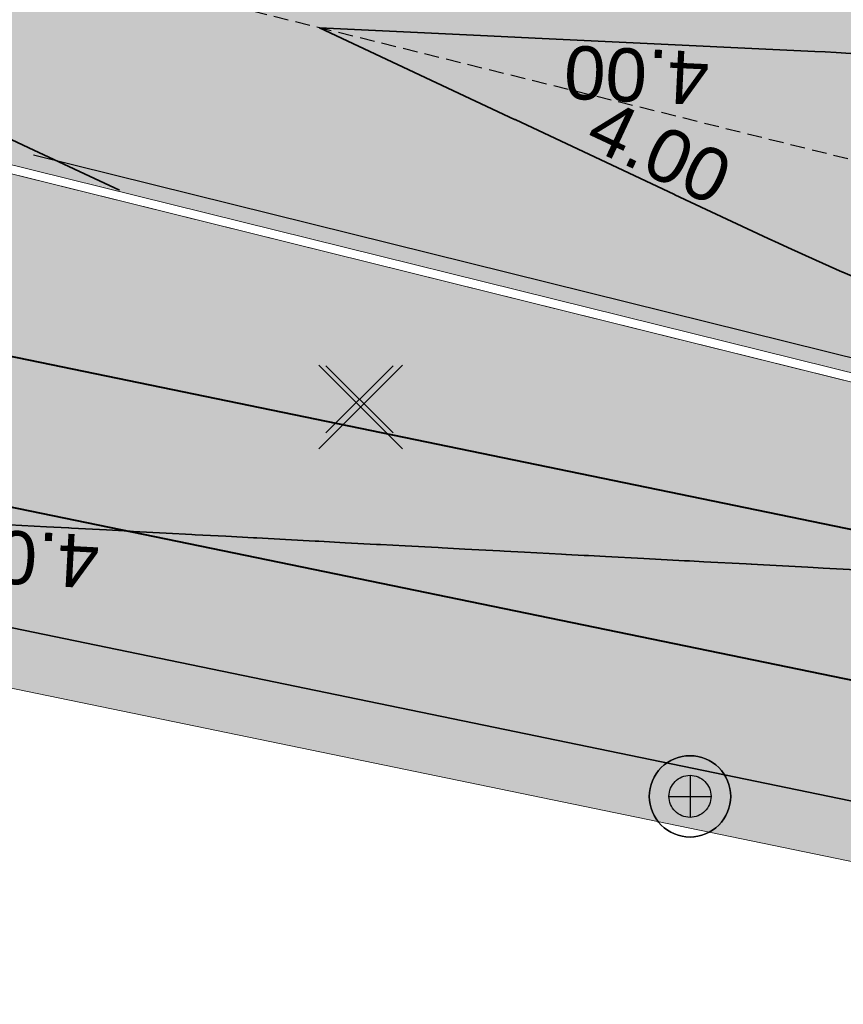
# Model space of a CAD drawing. Header units: metres. Extents: x 538891 to 1080079, y 6588829 to 13178720.
# Tile 104 of 256: x 539284 to 539298, y 6589448 to 6589465. Entities that reach past the tile are written whole.
import ezdxf

# ---------------------------------------------------------------- set-up
doc = ezdxf.new("R2010")
doc.units = ezdxf.units.M
doc.header["$LTSCALE"] = 0.4
doc.linetypes.add('#16_019061_PP_TL_liiklusskeem$0$DASHED2', pattern=[0.9375, 0.625, -0.3125])
doc.layers.add('KOLDE PST', color=7, linetype='Continuous')
doc.styles.add('Swis721 Lt BT', font='swissl.ttf')

# ---------------------------------------------------------------- blocks, each defined once
blk = doc.blocks.new('#9_019061_PP_TL (2D)')
at = {"linetype": 'Continuous', "lineweight": 0, "true_color": 0xd6d6d6}
h = blk.add_hatch(color=254, dxfattribs=at)
h.paths.add_polyline_path([(538956.619, 6589596.418), (538956.399, 6589594.931), (538955.557, 6589591.017), (538954.133, 6589584.398), (538946.055, 6589550.904), (538946.132, 6589549.477), (538946.401, 6589548.074), (538946.857, 6589546.721), (538947.493, 6589545.441), (538948.296, 6589544.26), (538949.252, 6589543.199), (538950.343, 6589542.276), (538951.549, 6589541.511), (538969.575, 6589536.753), (538970.396, 6589536.527), (538971.211, 6589536.284), (538972.021, 6589536.023), (538972.826, 6589535.745), (538973.624, 6589535.451), (538974.416, 6589535.139), (538975.201, 6589534.81), (538975.979, 6589534.465), (538985.315, 6589530.203), (538985.898, 6589529.944), (538986.487, 6589529.698), (538987.081, 6589529.464), (538987.68, 6589529.243), (538988.283, 6589529.035), (538988.891, 6589528.839), (538989.502, 6589528.657), (538990.118, 6589528.487), (539013.921, 6589522.205), (539014.577, 6589522.037), (539015.238, 6589521.891), (539015.904, 6589521.768), (539016.573, 6589521.667), (539017.246, 6589521.589), (539017.92, 6589521.534), (539018.597, 6589521.501), (539019.273, 6589521.492), (539025.962, 6589521.511), (539026.834, 6589521.504), (539027.707, 6589521.478), (539028.578, 6589521.433), (539029.449, 6589521.369), (539030.318, 6589521.285), (539031.184, 6589521.183), (539032.049, 6589521.063), (539032.91, 6589520.923), (539044.818, 6589518.86), (539077.297, 6589513.225), (539077.296, 6589513.225), (539079.024, 6589512.918), (539080.749, 6589512.595), (539082.472, 6589512.256), (539084.191, 6589511.902), (539085.907, 6589511.533), (539087.62, 6589511.149), (539089.329, 6589510.749), (539091.034, 6589510.334), (539276.906, 6589464.221), (539339.994, 6589448.57), (539463.228, 6589417.997), (539592.906, 6589386.497), (539593.492, 6589386.288), (539594.022, 6589385.963), (539594.474, 6589385.536), (539594.828, 6589385.025), (539595.069, 6589384.452), (539595.187, 6589383.841), (539595.176, 6589383.219), (539595.038, 6589382.613), (539593.526, 6589378.182), (539596.74, 6589377.664), (539598.091, 6589381.525), (539598.409, 6589382.215), (539598.853, 6589382.833), (539599.405, 6589383.356), (539600.045, 6589383.765), (539600.751, 6589384.046), (539601.498, 6589384.189), (539602.258, 6589384.188), (539603.005, 6589384.044), (539622.839, 6589379.226), (539623.37, 6589379.093), (539623.9, 6589378.953), (539624.427, 6589378.805), (539624.953, 6589378.65), (539625.476, 6589378.489), (539625.997, 6589378.32), (539626.516, 6589378.144), (539627.032, 6589377.96), (539648.614, 6589370.134), (539669.021, 6589365.177), (539681.019, 6589364.914), (539681.156, 6589364.909), (539681.293, 6589364.901), (539681.429, 6589364.888), (539681.565, 6589364.872), (539681.701, 6589364.852), (539681.836, 6589364.829), (539681.97, 6589364.802), (539682.103, 6589364.771), (539700.86, 6589360.159), (539822.143, 6589329.985), (539839.249, 6589325.729), (539975.191, 6589291.908), (539998.095, 6589286.21), (540004.498, 6589284.617), (540014.909, 6589282.027), (540081.531, 6589265.452), (540091.239, 6589263.039), (540093.086, 6589262.702), (540094.957, 6589262.539), (540096.835, 6589262.552), (540098.704, 6589262.742), (540100.546, 6589263.105), (540102.346, 6589263.64), (540104.088, 6589264.342), (540105.757, 6589265.204), (540119.545, 6589273.167), (540135.021, 6589282.105), (540150.081, 6589290.803), (540150.8, 6589291.121), (540151.567, 6589291.295), (540152.353, 6589291.318), (540153.129, 6589291.189), (540153.866, 6589290.913), (540154.535, 6589290.499), (540155.112, 6589289.965), (540155.575, 6589289.329), (540156.315, 6589288.29), (540147.173, 6589305.886), (540145.5, 6589308.993), (540145.786, 6589308.19), (540145.939, 6589307.352), (540145.956, 6589306.5), (540145.835, 6589305.656), (540145.581, 6589304.843), (540145.199, 6589304.081), (540144.7, 6589303.39), (540144.097, 6589302.789), (540139.373, 6589298.966), (540138.753, 6589298.472), (540138.125, 6589297.988), (540137.49, 6589297.514), (540136.847, 6589297.051), (540136.197, 6589296.597), (540135.54, 6589296.154), (540134.875, 6589295.721), (540134.204, 6589295.299), (540108.475, 6589279.397), (540107.332, 6589278.725), (540106.161, 6589278.104), (540104.963, 6589277.536), (540103.741, 6589277.021), (540102.498, 6589276.561), (540101.236, 6589276.155), (540099.957, 6589275.807), (540098.663, 6589275.515), (540097.17, 6589275.246), (540095.667, 6589275.043), (540094.156, 6589274.907), (540092.641, 6589274.838), (540091.124, 6589274.835), (540089.608, 6589274.9), (540088.097, 6589275.031), (540086.593, 6589275.228), (540086.013, 6589275.334), (540071.045, 6589278.067), (540070.735, 6589278.133), (540045.334, 6589284.453), (540008.507, 6589293.615), (539981.797, 6589300.261), (539962.634, 6589305.028), (539854.991, 6589331.808), (539839.266, 6589335.721), (539795.802, 6589346.534), (539779.961, 6589350.475), (539747.852, 6589358.464), (539745.864, 6589358.958), (539683.743, 6589374.413), (539643.801, 6589384.116), (539626.573, 6589388.301), (539624.471, 6589388.811), (539620.584, 6589389.756), (539620.043, 6589389.891), (539619.504, 6589390.034), (539618.967, 6589390.184), (539618.432, 6589390.342), (539617.899, 6589390.508), (539617.369, 6589390.68), (539616.841, 6589390.861), (539616.316, 6589391.048), (539594.781, 6589398.905), (539574.375, 6589403.862), (539564.616, 6589406.232), (539550.32, 6589406.917), (539550.201, 6589406.924), (539550.082, 6589406.934), (539549.964, 6589406.946), (539549.846, 6589406.962), (539549.728, 6589406.98), (539549.611, 6589407.002), (539549.495, 6589407.026), (539549.379, 6589407.052), (539480.217, 6589423.853), (539479.286, 6589424.179), (539478.438, 6589424.681), (539477.705, 6589425.34), (539477.115, 6589426.131), (539476.692, 6589427.021), (539476.451, 6589427.978), (539476.404, 6589428.963), (539476.55, 6589429.938), (539476.921, 6589431.417), (539476.937, 6589431.486), (539476.954, 6589431.554), (539476.971, 6589431.622), (539476.989, 6589431.69), (539477.007, 6589431.758), (539477.025, 6589431.826), (539477.044, 6589431.894), (539477.062, 6589431.962), (539470.257, 6589433.641), (539470.218, 6589433.48), (539469.749, 6589431.55), (539469.425, 6589430.622), (539468.924, 6589429.776), (539468.268, 6589429.044), (539467.481, 6589428.454), (539466.594, 6589428.03), (539465.642, 6589427.787), (539464.66, 6589427.736), (539463.687, 6589427.878), (539425.886, 6589437.255), (539382.408, 6589445.676), (539380.499, 6589446.052), (539378.593, 6589446.44), (539376.689, 6589446.841), (539374.788, 6589447.254), (539372.89, 6589447.68), (539370.994, 6589448.117), (539369.102, 6589448.568), (539367.212, 6589449.03), (539341.679, 6589455.364), (539278.592, 6589471.015), (539243.813, 6589479.643), (539240.016, 6589480.586), (539092.72, 6589517.128), (539090.954, 6589517.558), (539089.184, 6589517.972), (539087.41, 6589518.37), (539085.633, 6589518.752), (539083.852, 6589519.119), (539082.069, 6589519.469), (539080.282, 6589519.804), (539078.492, 6589520.122), (539055.024, 6589524.192), (539045.026, 6589525.939), (539044.509, 6589526.046), (539043.994, 6589526.159), (539043.481, 6589526.279), (539042.969, 6589526.406), (539042.459, 6589526.54), (539041.95, 6589526.68), (539041.444, 6589526.827), (539040.939, 6589526.981), (539020.283, 6589533.423), (539020.124, 6589533.472), (539019.966, 6589533.52), (539019.806, 6589533.567), (539019.647, 6589533.614), (539019.487, 6589533.659), (539019.327, 6589533.704), (539019.167, 6589533.748), (539019.007, 6589533.79), (539001.446, 6589538.425), (539000.921, 6589538.556), (539000.392, 6589538.673), (538999.861, 6589538.775), (538999.327, 6589538.863), (538998.79, 6589538.937), (538998.252, 6589538.996), (538997.713, 6589539.04), (538997.172, 6589539.07), (538990.901, 6589539.331), (538989.82, 6589539.39), (538988.74, 6589539.479), (538987.664, 6589539.597), (538986.592, 6589539.744), (538985.523, 6589539.92), (538984.46, 6589540.125), (538983.403, 6589540.358), (538982.352, 6589540.621), (538976.477, 6589542.171), (538972.357, 6589543.376), (538966.367, 6589545.17), (538965.446, 6589545.541), (538964.553, 6589545.974), (538963.693, 6589546.469), (538962.869, 6589547.022), (538962.085, 6589547.631), (538961.346, 6589548.293), (538960.654, 6589549.004), (538960.014, 6589549.763), (538959.541, 6589550.426), (538959.111, 6589551.118), (538958.725, 6589551.837), (538958.386, 6589552.578), (538958.095, 6589553.339), (538957.853, 6589554.117), (538957.66, 6589554.909), (538957.518, 6589555.711), (538957.352, 6589556.833), (538957.228, 6589557.96), (538957.145, 6589559.091), (538957.105, 6589560.224), (538957.106, 6589561.358), (538957.15, 6589562.491), (538957.235, 6589563.621), (538957.363, 6589564.748), (538957.418, 6589565.229), (538957.476, 6589565.71), (538957.537, 6589566.19), (538957.6, 6589566.67), (538957.666, 6589567.15), (538957.735, 6589567.629), (538957.806, 6589568.108), (538957.881, 6589568.587), (538959.079, 6589575.298), (538962.064, 6589589.129), (538963.31, 6589594.998), (538960.215, 6589595.655)])
h.paths.add_polyline_path([(540045.416, 6589280.49), (540045.226, 6589280.442), (540045.049, 6589280.358), (540044.892, 6589280.241), (540044.76, 6589280.095), (540044.66, 6589279.927), (540044.594, 6589279.742), (540044.546, 6589279.548), (540044.517, 6589279.354), (540044.527, 6589279.159), (540044.575, 6589278.968), (540044.659, 6589278.791), (540044.776, 6589278.634), (540044.922, 6589278.503), (540045.09, 6589278.402), (540045.275, 6589278.336), (540051.097, 6589276.888), (540051.291, 6589276.859), (540051.487, 6589276.869), (540051.677, 6589276.917), (540051.854, 6589277.001), (540052.012, 6589277.118), (540052.143, 6589277.264), (540052.244, 6589277.432), (540052.309, 6589277.617), (540052.358, 6589277.811), (540052.386, 6589278.005), (540052.376, 6589278.201), (540052.328, 6589278.391), (540052.244, 6589278.568), (540052.127, 6589278.725), (540051.982, 6589278.857), (540051.813, 6589278.957), (540051.629, 6589279.023), (540045.806, 6589280.471), (540045.612, 6589280.5)])
h.paths.add_polyline_path([(540147.292, 6589298.631), (540147.101, 6589298.587), (540146.923, 6589298.506), (540141.727, 6589295.505), (540141.568, 6589295.391), (540141.434, 6589295.248), (540141.33, 6589295.081), (540141.261, 6589294.898), (540141.229, 6589294.704), (540141.236, 6589294.508), (540141.28, 6589294.317), (540141.361, 6589294.139), (540141.475, 6589293.98), (540141.618, 6589293.846), (540141.785, 6589293.742), (540141.968, 6589293.673), (540142.162, 6589293.641), (540142.358, 6589293.648), (540142.549, 6589293.692), (540142.727, 6589293.773), (540147.923, 6589296.774), (540148.082, 6589296.888), (540148.216, 6589297.031), (540148.32, 6589297.198), (540148.389, 6589297.381), (540148.421, 6589297.575), (540148.414, 6589297.77), (540148.37, 6589297.961), (540148.289, 6589298.14), (540148.174, 6589298.299), (540148.031, 6589298.433), (540147.865, 6589298.537), (540147.681, 6589298.606), (540147.488, 6589298.638)])
h.paths.add_polyline_path([(539856.185, 6589327.595), (539856.05, 6589327.565), (539855.923, 6589327.511), (539855.808, 6589327.435), (539855.709, 6589327.338), (539855.629, 6589327.225), (539855.571, 6589327.1), (539855.538, 6589326.966), (539855.529, 6589326.828), (539855.546, 6589326.691), (539855.588, 6589326.559), (539855.653, 6589326.437), (539855.74, 6589326.329), (539855.845, 6589326.239), (539855.965, 6589326.17), (539856.696, 6589325.841), (539857.433, 6589325.526), (539858.176, 6589325.226), (539858.925, 6589324.94), (539859.68, 6589324.668), (539860.439, 6589324.411), (539861.203, 6589324.168), (539861.972, 6589323.94), (539925.828, 6589308.054), (539926.022, 6589308.025), (539926.217, 6589308.035), (539926.407, 6589308.083), (539926.585, 6589308.167), (539926.742, 6589308.284), (539926.873, 6589308.43), (539926.974, 6589308.598), (539927.04, 6589308.783), (539927.088, 6589308.977), (539927.116, 6589309.171), (539927.106, 6589309.367), (539927.058, 6589309.557), (539926.974, 6589309.734), (539926.857, 6589309.891), (539926.712, 6589310.022), (539926.543, 6589310.123), (539926.359, 6589310.189), (539856.46, 6589327.579), (539856.323, 6589327.6)])
h.paths.add_polyline_path([(539798.462, 6589341.956), (539798.327, 6589341.926), (539798.2, 6589341.872), (539798.085, 6589341.795), (539797.986, 6589341.699), (539797.906, 6589341.586), (539797.849, 6589341.461), (539797.815, 6589341.327), (539797.806, 6589341.189), (539797.823, 6589341.051), (539797.865, 6589340.92), (539797.931, 6589340.798), (539798.017, 6589340.69), (539798.122, 6589340.6), (539798.242, 6589340.531), (539798.973, 6589340.202), (539799.71, 6589339.887), (539800.454, 6589339.587), (539801.203, 6589339.3), (539801.957, 6589339.029), (539802.716, 6589338.771), (539803.481, 6589338.529), (539804.249, 6589338.301), (539819.106, 6589334.605), (539819.32, 6589334.574), (539819.535, 6589334.585), (539819.744, 6589334.637), (539819.939, 6589334.73), (539820.112, 6589334.859), (539820.257, 6589335.019), (539820.367, 6589335.204), (539820.439, 6589335.407), (539820.471, 6589335.62), (539820.46, 6589335.836), (539820.407, 6589336.045), (539820.315, 6589336.239), (539820.186, 6589336.412), (539820.026, 6589336.557), (539819.841, 6589336.668), (539819.638, 6589336.74), (539798.737, 6589341.94), (539798.601, 6589341.961)])
h.paths.add_polyline_path([(539755.286, 6589352.671), (539755.096, 6589352.623), (539754.919, 6589352.539), (539754.762, 6589352.422), (539754.63, 6589352.277), (539754.53, 6589352.109), (539754.464, 6589351.924), (539754.416, 6589351.73), (539754.387, 6589351.536), (539754.397, 6589351.34), (539754.445, 6589351.15), (539754.529, 6589350.973), (539754.646, 6589350.816), (539754.792, 6589350.684), (539754.96, 6589350.584), (539755.145, 6589350.518), (539760.967, 6589349.069), (539761.161, 6589349.041), (539761.357, 6589349.051), (539761.547, 6589349.099), (539761.724, 6589349.183), (539761.881, 6589349.3), (539762.013, 6589349.445), (539762.113, 6589349.614), (539762.179, 6589349.798), (539762.227, 6589349.992), (539762.256, 6589350.186), (539762.246, 6589350.382), (539762.198, 6589350.572), (539762.114, 6589350.749), (539761.997, 6589350.907), (539761.851, 6589351.038), (539761.683, 6589351.138), (539761.498, 6589351.204), (539755.676, 6589352.653), (539755.482, 6589352.681)])
h.paths.add_polyline_path([(539642.542, 6589380.476), (539642.333, 6589380.422), (539642.139, 6589380.329), (539641.967, 6589380.199), (539641.823, 6589380.038), (539641.714, 6589379.853), (539641.642, 6589379.649), (539641.612, 6589379.436), (539641.624, 6589379.22), (539641.678, 6589379.011), (539641.772, 6589378.817), (539641.902, 6589378.645), (539642.062, 6589378.501), (539642.248, 6589378.392), (539642.452, 6589378.321), (539681.41, 6589368.857), (539681.548, 6589368.837), (539681.688, 6589368.843), (539681.825, 6589368.874), (539681.953, 6589368.931), (539682.068, 6589369.01), (539682.166, 6589369.11), (539682.245, 6589369.226), (539682.3, 6589369.354), (539682.331, 6589369.491), (539682.336, 6589369.631), (539682.314, 6589369.769), (539682.268, 6589369.901), (539682.197, 6589370.022), (539682.106, 6589370.128), (539681.996, 6589370.215), (539681.872, 6589370.28), (539680.245, 6589370.933), (539679.455, 6589371.235), (539678.659, 6589371.524), (539677.858, 6589371.799), (539677.053, 6589372.061), (539676.244, 6589372.31), (539675.43, 6589372.544), (539674.613, 6589372.765), (539673.792, 6589372.971), (539642.971, 6589380.458), (539642.757, 6589380.488)])
h.paths.add_polyline_path([(539565.669, 6589399.152), (539565.501, 6589399.089), (539565.354, 6589398.987), (539565.236, 6589398.853), (539565.155, 6589398.694), (539565.114, 6589398.52), (539565.116, 6589398.341), (539565.128, 6589398.247), (539565.153, 6589398.156), (539565.189, 6589398.068), (539565.237, 6589397.986), (539565.296, 6589397.912), (539565.364, 6589397.846), (539565.44, 6589397.79), (539565.524, 6589397.744), (539566.236, 6589397.414), (539566.957, 6589397.101), (539567.684, 6589396.804), (539568.418, 6589396.524), (539569.158, 6589396.261), (539569.905, 6589396.016), (539570.656, 6589395.788), (539571.413, 6589395.577), (539624.038, 6589382.793), (539624.232, 6589382.766), (539624.428, 6589382.777), (539624.618, 6589382.826), (539624.794, 6589382.911), (539624.951, 6589383.029), (539625.081, 6589383.175), (539625.181, 6589383.344), (539625.246, 6589383.529), (539625.293, 6589383.724), (539625.32, 6589383.918), (539625.309, 6589384.113), (539625.26, 6589384.303), (539625.175, 6589384.48), (539625.057, 6589384.636), (539624.911, 6589384.767), (539624.742, 6589384.867), (539624.557, 6589384.931), (539566.023, 6589399.15), (539565.846, 6589399.173)])
h.paths.add_polyline_path([(539480.808, 6589419.797), (539480.673, 6589419.766), (539480.545, 6589419.711), (539480.43, 6589419.633), (539480.332, 6589419.535), (539480.253, 6589419.42), (539480.197, 6589419.293), (539480.165, 6589419.158), (539480.158, 6589419.019), (539480.177, 6589418.881), (539480.222, 6589418.75), (539480.29, 6589418.628), (539480.379, 6589418.522), (539480.486, 6589418.433), (539480.608, 6589418.366), (539481.431, 6589418.017), (539482.26, 6589417.682), (539483.095, 6589417.363), (539483.935, 6589417.059), (539484.781, 6589416.77), (539485.633, 6589416.497), (539486.489, 6589416.239), (539487.349, 6589415.997), (539515.455, 6589409.17), (539515.669, 6589409.14), (539515.884, 6589409.152), (539516.093, 6589409.206), (539516.287, 6589409.299), (539516.46, 6589409.429), (539516.603, 6589409.59), (539516.713, 6589409.775), (539516.784, 6589409.979), (539516.814, 6589410.192), (539516.802, 6589410.408), (539516.748, 6589410.617), (539516.654, 6589410.811), (539516.525, 6589410.983), (539516.364, 6589411.127), (539516.178, 6589411.236), (539515.975, 6589411.307), (539481.084, 6589419.783), (539480.947, 6589419.803)])
h.paths.add_polyline_path([(539411.518, 6589436.162), (539411.379, 6589436.121), (539411.251, 6589436.053), (539411.138, 6589435.963), (539411.045, 6589435.852), (539410.975, 6589435.726), (539410.93, 6589435.588), (539410.913, 6589435.444), (539410.924, 6589435.3), (539410.961, 6589435.161), (539411.026, 6589435.031), (539411.113, 6589434.916), (539411.221, 6589434.82), (539411.346, 6589434.747), (539411.482, 6589434.698), (539424.542, 6589431.459), (539429.395, 6589430.255), (539429.589, 6589430.226), (539429.785, 6589430.236), (539429.975, 6589430.284), (539430.152, 6589430.369), (539430.309, 6589430.486), (539430.44, 6589430.631), (539430.541, 6589430.8), (539430.606, 6589430.984), (539430.654, 6589431.178), (539430.682, 6589431.373), (539430.672, 6589431.568), (539430.624, 6589431.759), (539430.54, 6589431.936), (539430.423, 6589432.093), (539430.278, 6589432.225), (539430.11, 6589432.326), (539429.925, 6589432.392), (539425.084, 6589433.591), (539411.805, 6589436.163), (539411.661, 6589436.176)])
at = {"linetype": 'Continuous', "lineweight": 0, "true_color": 0xffdf7f}
h = blk.add_hatch(color=41, dxfattribs=at)
edge = h.paths.add_edge_path()
edge.add_arc((539039.415, 6589463.244), 48.3, 66.5731, 76.1419, ccw=False)
edge.add_line((539058.618, 6589507.563), (539066.035, 6589504.349))
edge.add_arc((539086.589, 6589551.788), 51.7, 246.5731, 263.6668)
edge.add_line((539080.886, 6589500.403), (539120.723, 6589495.982))
edge.add_arc((539112.637, 6589423.129), 73.3, 66.82796, 83.66684, ccw=False)
edge.add_line((539141.481, 6589490.516), (539168.781, 6589478.831))
edge.add_arc((539204.865, 6589563.133), 91.7, 246.82796, 267.8302)
edge.add_line((539201.393, 6589471.499), (539210.416, 6589471.157))
edge.add_arc((539208.587, 6589422.891), 48.3, 71.3095, 87.8302, ccw=False)
edge.add_line((539224.065, 6589468.644), (539232.022, 6589465.953))
edge.add_arc((539222.408, 6589437.535), 30, 32.6235, 71.3095, ccw=False)
edge.add_line((539247.675, 6589453.708), (539249.016, 6589451.613))
edge.add_line((539249.016, 6589451.613), (539252.513, 6589453.823))
edge.add_line((539252.513, 6589453.823), (539252.222, 6589454.283))
edge.add_arc((539255.603, 6589456.42), 4, 78.3407, 212.2931, ccw=False)
edge.add_line((539256.412, 6589460.337), (539306.731, 6589449.954))
edge.add_arc((539266.313, 6589254.081), 200, 69.3819, 78.34077, ccw=False)
edge.add_arc((539390.16, 6589583.254), 151.7, 249.3819, 260.12627)
edge.add_line((539364.147, 6589433.801), (539400.306, 6589427.507))
edge.add_arc((539374.876, 6589281.404), 148.3, 76.5459, 80.12627, ccw=False)
edge.add_line((539409.38, 6589425.634), (539415.676, 6589424.127))
edge.add_line((539415.676, 6589424.127), (539461.916, 6589412.656))
edge.add_line((539461.916, 6589412.656), (539501.021, 6589403.157))
edge.add_arc((539453.811, 6589208.809), 200, 68.6685, 76.34654, ccw=False)
edge.add_line((539526.564, 6589395.107), (539542.97, 6589388.7))
edge.add_arc((539635.075, 6589624.554), 253.2, 248.6685, 261.88806)
edge.add_arc((539543.285, 6588980.562), 397.3, 71.92423, 81.88806, ccw=False)
edge.add_arc((539703.185, 6589464.418), 112.304, 250.965, 252.46069)
edge.add_arc((539871.374, 6589937.522), 614.357, 250.800774, 252.296459)
edge.add_line((539684.553, 6589352.259), (539685.573, 6589355.293))
edge.add_arc((539758.706, 6589594.357), 250, 250.66068, 252.99044, ccw=False)
edge.add_arc((539543.285, 6588980.562), 400.5, 70.66068, 78.54998)
edge.add_arc((539623.186, 6589375.052), 2, 166.3465, 258.55, ccw=False)
edge.add_line((539621.243, 6589375.524), (539622.146, 6589379.24))
edge.add_line((539622.146, 6589379.24), (539618.259, 6589380.184))
edge.add_line((539618.259, 6589380.184), (539617.265, 6589376.092))
edge.add_arc((539615.321, 6589376.564), 2, 259.6901, 346.3466, ccw=False)
edge.add_arc((539543.285, 6588980.562), 400.5, 79.69013, 81.88806)
edge.add_arc((539635.075, 6589624.554), 250, 248.6685, 261.88806, ccw=False)
edge.add_line((539544.135, 6589391.681), (539527.728, 6589398.088))
edge.add_arc((539453.811, 6589208.809), 203.2, 68.6685, 76.34654)
edge.add_line((539501.777, 6589406.266), (539462.679, 6589415.764))
edge.add_line((539462.679, 6589415.764), (539428.909, 6589424.142))
edge.add_arc((539429.39, 6589426.083), 2, 166.067, 256.067, ccw=False)
edge.add_line((539427.449, 6589426.565), (539427.485, 6589426.71))
edge.add_line((539427.485, 6589426.71), (539423.603, 6589427.673))
edge.add_line((539423.603, 6589427.673), (539423.577, 6589427.567))
edge.add_arc((539421.635, 6589428.049), 2, 256.5459, 346.067, ccw=False)
edge.add_line((539421.17, 6589426.104), (539410.125, 6589428.746))
edge.add_arc((539374.876, 6589281.404), 151.5, 76.5459, 80.12627)
edge.add_line((539400.854, 6589430.66), (539364.696, 6589436.953))
edge.add_arc((539390.16, 6589583.254), 148.5, 248.69692, 260.12627, ccw=False)
edge.add_line((539336.21, 6589444.9), (539332.565, 6589446.322))
edge.add_arc((539259.573, 6589259.245), 200.812, 68.68564, 74.77494)
edge.add_arc((539312.832, 6589454.939), 2, 166.067, 254.8231, ccw=False)
edge.add_line((539310.891, 6589455.421), (539310.941, 6589455.623))
edge.add_line((539310.941, 6589455.623), (539305.987, 6589456.852))
edge.add_line((539305.987, 6589456.852), (539305.943, 6589456.673))
edge.add_arc((539304.002, 6589457.154), 2, 258.3408, 346.067, ccw=False)
edge.add_line((539303.597, 6589455.196), (539232.714, 6589469.822))
edge.add_arc((539252.923, 6589567.759), 100, 252.98361, 258.34077, ccw=False)
edge.add_arc((539208.587, 6589422.892), 51.5, 72.9836, 78.6599)
edge.add_arc((539219.107, 6589475.347), 2, 165.7555, 258.6599, ccw=False)
edge.add_line((539217.168, 6589475.839), (539217.896, 6589478.706))
edge.add_line((539217.896, 6589478.706), (539213.043, 6589479.91))
edge.add_line((539213.043, 6589479.91), (539212.02, 6589475.881))
edge.add_arc((539210.082, 6589476.373), 2, 267.8302, 345.7555, ccw=False)
edge.add_line((539210.006, 6589474.375), (539201.514, 6589474.696))
edge.add_arc((539204.865, 6589563.133), 88.5, 246.82796, 267.8302, ccw=False)
edge.add_line((539170.04, 6589481.772), (539142.74, 6589493.458))
edge.add_arc((539112.637, 6589423.129), 76.5, 66.82796, 83.66684)
edge.add_line((539121.076, 6589499.162), (539081.239, 6589503.584))
edge.add_arc((539086.589, 6589551.788), 48.5, 246.5731, 263.6668, ccw=False)
edge.add_line((539067.307, 6589507.286), (539059.891, 6589510.499))
edge.add_arc((539039.415, 6589463.245), 51.5, 66.5731, 76.1419)
edge.add_line((539051.751, 6589513.245), (539050.984, 6589510.138))
at = {"color": 1, "linetype": 'Continuous', "lineweight": 9, "true_color": 0xff0000, "flags": 128}
for points in [[(539592.871, 6589386.351), (539463.192, 6589417.852), (539427.485, 6589426.71), (539423.603, 6589427.673), (539373.221, 6589440.172), (539339.958, 6589448.425), (539310.84, 6589455.648), (539305.987, 6589456.852), (539276.87, 6589464.076), (539217.897, 6589478.706), (539213.044, 6589479.91), (539090.998, 6589510.188, 0.017867), (539077.27, 6589513.077), (539049.719, 6589517.856), (539044.792, 6589518.71), (539032.885, 6589520.775, 0.043668), (539025.962, 6589521.361), (539019.274, 6589521.342, -0.065316), (539014.074, 6589522.009), (538990.079, 6589528.342, -0.042579), (538985.252, 6589530.067), (538975.917, 6589534.329, 0.042579), (538969.537, 6589536.608), (538947.188, 6589542.507)], [(539592.906, 6589386.497), (539463.228, 6589417.997), (539427.521, 6589426.856), (539423.639, 6589427.819), (539373.257, 6589440.318), (539339.994, 6589448.57), (539310.876, 6589455.794), (539306.023, 6589456.998), (539276.906, 6589464.221), (539217.933, 6589478.852), (539213.08, 6589480.056), (539091.034, 6589510.334, 0.017867), (539077.296, 6589513.225), (539049.744, 6589518.003), (539044.818, 6589518.858), (539032.91, 6589520.923, 0.043668), (539025.962, 6589521.511), (539019.273, 6589521.492, -0.065316), (539014.113, 6589522.154), (538990.118, 6589528.487, -0.042579), (538985.315, 6589530.203), (538975.979, 6589534.465, 0.042579), (538969.575, 6589536.753), (538947.226, 6589542.652)]]:
    blk.add_lwpolyline(points, format="xyb", dxfattribs=at)
at = {"color": 41, "linetype": 'Continuous', "lineweight": 9, "true_color": 0xffdf7f, "flags": 128}
for points in [[(539232.022, 6589465.953, -0.170422), (539247.675, 6589453.708), (539249.016, 6589451.613), (539252.513, 6589453.823), (539252.222, 6589454.283, -0.661587), (539256.412, 6589460.337), (539306.731, 6589449.954, -0.03911), (539336.741, 6589441.27, 0.046916), (539364.147, 6589433.801), (539400.306, 6589427.507, -0.015624), (539409.38, 6589425.634), (539415.676, 6589424.127), (539461.916, 6589412.656), (539501.021, 6589403.157, -0.033514), (539526.564, 6589395.107), (539542.97, 6589388.7, 0.057745)], [(539544.135, 6589391.681), (539527.728, 6589398.088, 0.033514), (539501.777, 6589406.266), (539462.679, 6589415.764), (539428.909, 6589424.142, -0.414214), (539427.449, 6589426.565), (539427.485, 6589426.71), (539423.603, 6589427.673), (539423.577, 6589427.567, -0.411767), (539421.17, 6589426.104), (539410.125, 6589428.746, 0.015624), (539400.854, 6589430.66), (539364.696, 6589436.953, -0.049911), (539336.21, 6589444.9), (539332.565, 6589446.322, 0.026576), (539312.308, 6589453.009, -0.407869), (539310.891, 6589455.421), (539310.941, 6589455.623), (539305.987, 6589456.852), (539305.943, 6589456.673, -0.402637), (539303.597, 6589455.196), (539232.714, 6589469.822, -0.023379), (539223.658, 6589472.137, 0.024772)]]:
    blk.add_lwpolyline(points, format="xyb", dxfattribs=at)
at = {"color": 5, "linetype": 'Continuous', "lineweight": 35, "true_color": 0x0000ff, "flags": 128}
for points in [[(539282.65, 6589463.417), (539283.829, 6589462.864), (539283.83, 6589462.863), (539285.361, 6589462.145)], [(539297.977, 6589464.444), (539297.481, 6589464.475), (539297.29, 6589464.485), (539297.116, 6589464.494), (539293.691, 6589464.656), (539292.39, 6589464.718), (539291.584, 6589464.756), (539288.743, 6589464.891), (539292.042, 6589463.342), (539292.048, 6589463.339), (539294.744, 6589462.073), (539294.751, 6589462.07), (539296.331, 6589461.328), (539296.503, 6589461.248), (539296.504, 6589461.247), (539296.662, 6589461.174), (539297.137, 6589460.961), (539297.586, 6589460.759), (539297.589, 6589460.757), (539298.114, 6589460.534)], [(539298.041, 6589455.711), (539297.258, 6589455.753), (539297.091, 6589455.761), (539297.091, 6589455.761), (539297, 6589455.766), (539297, 6589455.766), (539296.248, 6589455.806), (539296.045, 6589455.817), (539296.045, 6589455.817), (539295.959, 6589455.822), (539295.958, 6589455.822), (539295.238, 6589455.86), (539295, 6589455.873), (539295, 6589455.873), (539294.917, 6589455.877), (539294.916, 6589455.877), (539294.228, 6589455.914), (539294.227, 6589455.914), (539293.579, 6589455.948), (539293.292, 6589455.963), (539293.292, 6589455.963), (539293.218, 6589455.967), (539292.909, 6589455.984), (539292.909, 6589455.984), (539292.834, 6589455.988), (539292.833, 6589455.988), (539292.208, 6589456.021), (539291.864, 6589456.039), (539291.864, 6589456.039), (539291.793, 6589456.043), (539291.791, 6589456.043), (539291.198, 6589456.075), (539290.819, 6589456.095), (539290.819, 6589456.095), (539290.751, 6589456.099), (539290.75, 6589456.099), (539290.188, 6589456.128), (539289.773, 6589456.15), (539289.773, 6589456.151), (539289.71, 6589456.154), (539289.708, 6589456.154), (539289.178, 6589456.182), (539288.728, 6589456.206), (539288.728, 6589456.206), (539288.668, 6589456.209), (539288.666, 6589456.209), (539288.168, 6589456.236), (539287.683, 6589456.262), (539287.683, 6589456.262), (539287.626, 6589456.265), (539287.624, 6589456.265), (539287.158, 6589456.29), (539286.637, 6589456.317), (539286.637, 6589456.317), (539286.585, 6589456.32), (539286.583, 6589456.32), (539286.148, 6589456.343), (539285.592, 6589456.373), (539285.592, 6589456.373), (539285.543, 6589456.375), (539285.541, 6589456.376), (539285.138, 6589456.397), (539284.547, 6589456.428), (539284.546, 6589456.428), (539284.502, 6589456.431), (539284.499, 6589456.431), (539284.128, 6589456.451), (539283.501, 6589456.484)]]:
    blk.add_lwpolyline(points, dxfattribs=at)
blk.add_lwpolyline([(539400.306, 6589427.507), (539364.147, 6589433.801, -0.028306), (539347.432, 6589437.695), (539346.728, 6589435.297), (539342.359, 6589436.65), (539343.134, 6589439.027, -0.011169), (539336.74, 6589441.271, 0.039109), (539306.731, 6589449.954), (539282.313, 6589454.993), (539281.808, 6589452.544), (539277.401, 6589453.454), (539277.906, 6589455.902), (539256.412, 6589460.337, 0.661587), (539252.222, 6589454.283), (539252.513, 6589453.823)], format="xyb", dxfattribs=at)
at = {"color": 5, "linetype": 'Continuous', "lineweight": 40, "true_color": 0x0000ff, "flags": 128}
blk.add_lwpolyline([(539280.832, 6589459.893), (539303.597, 6589455.196, 0.402637), (539305.943, 6589456.673), (539305.987, 6589456.852)], format="xyb", dxfattribs=at)
at = {"color": 5, "true_color": 0x0000ff, "char_height": 0.9, "attachment_point": 8, "line_spacing_factor": 1.004016, "style": 'Swis721 Lt BT'}
for insert, rotation in [((539294.125, 6589464.551), 177.2853), ((539294.296, 6589462.377), 334.8487), ((539283.816, 6589456.382), 176.9564)]:
    blk.add_mtext('4.00', dxfattribs=dict(at, insert=insert, rotation=rotation))
blk = doc.blocks.new('KOLDE PST TL')
at = {"color": 7}
blk.add_blockref('#9_019061_PP_TL (2D)', (0, 0), dxfattribs=at)
blk = doc.blocks.new('#13_Kolde pst HP -xref$0$likvideeritav')
at = {"color": 1, "linetype": 'Continuous', "lineweight": 25, "true_color": 0xff0000}
for p, q in [((0.707, -0.707), (-0.707, 0.707)), ((0.707, 0.707), (-0.707, -0.707))]:
    blk.add_line(p, q, dxfattribs=at)
blk = doc.blocks.new('#13_KOLDE TAIM (2D)')
at = {"linetype": 'Continuous', "lineweight": 0, "true_color": 0xc4f877}
blk.add_hatch(color=71, dxfattribs=at).paths.add_polyline_path([(539280.954, 6589460.487), (539273.909, 6589462.234), (539276.453, 6589464.179), (539305.977, 6589456.855), (539305.782, 6589456.242), (539305.488, 6589455.816), (539305.151, 6589455.517), (539304.692, 6589455.277), (539304.127, 6589455.145), (539303.46, 6589455.224), (539280.832, 6589459.893)])
h = blk.add_hatch(color=71, dxfattribs=at)
edge = h.paths.add_edge_path()
edge.add_line((539342.359, 6589436.65), (539343.134, 6589439.027))
edge.add_arc((539390.16, 6589583.253), 151.7, 249.38145, 251.94099, ccw=False)
edge.add_arc((539266.313, 6589254.081), 200, 69.38223, 78.34077)
edge.add_line((539306.731, 6589449.954), (539282.313, 6589454.993))
edge.add_line((539282.313, 6589454.993), (539281.809, 6589452.547))
edge.add_line((539281.809, 6589452.547), (539282.788, 6589452.342))
edge.add_line((539282.788, 6589452.342), (539283.091, 6589453.811))
edge.add_line((539283.091, 6589453.811), (539306.529, 6589448.975))
edge.add_arc((539266.313, 6589254.081), 199, 69.38223, 78.34077, ccw=False)
edge.add_arc((539390.16, 6589583.253), 152.699, 249.38145, 251.56577)
edge.add_line((539341.874, 6589438.389), (539341.408, 6589436.96))
edge.add_line((539341.408, 6589436.96), (539342.359, 6589436.65))
at = {"color": 71, "linetype": 'Continuous', "lineweight": 5, "true_color": 0xc4f877, "flags": 128}
blk.add_lwpolyline([(539280.954, 6589460.487), (539273.909, 6589462.234), (539276.453, 6589464.179), (539305.977, 6589456.855), (539305.782, 6589456.242), (539305.488, 6589455.816), (539305.151, 6589455.517), (539304.692, 6589455.277), (539304.127, 6589455.145), (539303.46, 6589455.224), (539280.832, 6589459.893)], close=True, dxfattribs=at)
blk.add_lwpolyline([(539342.359, 6589436.65), (539343.134, 6589439.027, -0.011169), (539336.74, 6589441.271, 0.039109), (539306.731, 6589449.954), (539282.313, 6589454.993), (539281.809, 6589452.547), (539282.788, 6589452.342), (539283.091, 6589453.811), (539306.529, 6589448.975, -0.039109), (539336.388, 6589440.335, 0.009531), (539341.874, 6589438.389), (539341.408, 6589436.96)], format="xyb", close=True, dxfattribs=at)
at = {"color": 1, "true_color": 0xff0000}
blk.add_blockref('#13_Kolde pst HP -xref$0$likvideeritav', (539289.439, 6589458.478), dxfattribs=at)
blk = doc.blocks.new('Kolde pst Taim')
at = {"color": 13, "true_color": 0xff4646}
blk.add_blockref('#13_KOLDE TAIM (2D)', (0, 0), dxfattribs=at)
blk = doc.blocks.new('#15_019061_PP_ELV-4-01_v01_Puhas$0$A$C2D7D09D12')
at = {"color": 1, "linetype": 'Continuous', "lineweight": 25, "true_color": 0xff0000}
for p, q in [((0.035, 0.035), (1.171, 1.171)), ((0.035, 1.171), (1.171, 0.035))]:
    blk.add_line(p, q, dxfattribs=at)
blk = doc.blocks.new('#15_Kolde pst ELV-3 (2D)')
at = {"color": 1, "linetype": 'Continuous', "lineweight": 25, "true_color": 0xff0000}
for p, q in [((539295.007, 6589452.247), (539295.007, 6589451.535)), ((539294.651, 6589451.891), (539295.363, 6589451.891))]:
    blk.add_line(p, q, dxfattribs=at)
at = {"color": 1, "linetype": 'Continuous', "lineweight": 25, "true_color": 0xff0000, "flags": 128}
for points in [[(539295.695, 6589451.891), (539295.691, 6589451.823), (539295.681, 6589451.756), (539295.665, 6589451.691), (539295.642, 6589451.627), (539295.613, 6589451.566), (539295.579, 6589451.509), (539295.539, 6589451.454), (539295.493, 6589451.404), (539295.443, 6589451.359), (539295.389, 6589451.319), (539295.331, 6589451.284), (539295.27, 6589451.255), (539295.207, 6589451.233), (539295.141, 6589451.216), (539295.074, 6589451.206), (539295.007, 6589451.203), (539294.939, 6589451.206), (539294.873, 6589451.216), (539294.807, 6589451.233), (539294.744, 6589451.255), (539294.683, 6589451.284), (539294.625, 6589451.319), (539294.571, 6589451.359), (539294.521, 6589451.404), (539294.475, 6589451.454), (539294.435, 6589451.509), (539294.4, 6589451.566), (539294.372, 6589451.627), (539294.349, 6589451.691), (539294.332, 6589451.756), (539294.322, 6589451.823), (539294.319, 6589451.891), (539294.322, 6589451.958), (539294.332, 6589452.025), (539294.349, 6589452.09), (539294.372, 6589452.154), (539294.4, 6589452.215), (539294.435, 6589452.273), (539294.475, 6589452.327), (539294.521, 6589452.377), (539294.571, 6589452.422), (539294.625, 6589452.462), (539294.683, 6589452.497), (539294.744, 6589452.526), (539294.807, 6589452.549), (539294.873, 6589452.565), (539294.939, 6589452.575), (539295.007, 6589452.578), (539295.074, 6589452.575), (539295.141, 6589452.565), (539295.207, 6589452.549), (539295.27, 6589452.526), (539295.331, 6589452.497), (539295.389, 6589452.462), (539295.443, 6589452.422), (539295.493, 6589452.377), (539295.539, 6589452.327), (539295.579, 6589452.273), (539295.613, 6589452.215), (539295.642, 6589452.154), (539295.665, 6589452.09), (539295.681, 6589452.025), (539295.691, 6589451.958)], [(539295.363, 6589451.891), (539295.361, 6589451.856), (539295.356, 6589451.821), (539295.347, 6589451.787), (539295.336, 6589451.754), (539295.321, 6589451.723), (539295.303, 6589451.693), (539295.282, 6589451.665), (539295.259, 6589451.639), (539295.233, 6589451.616), (539295.205, 6589451.595), (539295.175, 6589451.577), (539295.143, 6589451.562), (539295.11, 6589451.55), (539295.076, 6589451.542), (539295.042, 6589451.536), (539295.007, 6589451.535), (539294.972, 6589451.536), (539294.937, 6589451.542), (539294.904, 6589451.55), (539294.871, 6589451.562), (539294.839, 6589451.577), (539294.809, 6589451.595), (539294.781, 6589451.616), (539294.755, 6589451.639), (539294.732, 6589451.665), (539294.711, 6589451.693), (539294.693, 6589451.723), (539294.678, 6589451.754), (539294.666, 6589451.787), (539294.658, 6589451.821), (539294.653, 6589451.856), (539294.651, 6589451.891), (539294.653, 6589451.926), (539294.658, 6589451.96), (539294.666, 6589451.994), (539294.678, 6589452.027), (539294.693, 6589452.058), (539294.711, 6589452.088), (539294.732, 6589452.116), (539294.755, 6589452.142), (539294.781, 6589452.166), (539294.809, 6589452.187), (539294.839, 6589452.205), (539294.871, 6589452.219), (539294.904, 6589452.231), (539294.937, 6589452.24), (539294.972, 6589452.245), (539295.007, 6589452.247), (539295.042, 6589452.245), (539295.076, 6589452.24), (539295.11, 6589452.231), (539295.143, 6589452.219), (539295.175, 6589452.205), (539295.205, 6589452.187), (539295.233, 6589452.166), (539295.259, 6589452.142), (539295.282, 6589452.116), (539295.303, 6589452.088), (539295.321, 6589452.058), (539295.336, 6589452.027), (539295.347, 6589451.994), (539295.356, 6589451.96), (539295.361, 6589451.926)], [(539295.363, 6589451.891), (539295.361, 6589451.856), (539295.356, 6589451.821), (539295.347, 6589451.787), (539295.336, 6589451.754), (539295.321, 6589451.723), (539295.303, 6589451.693), (539295.282, 6589451.665), (539295.259, 6589451.639), (539295.233, 6589451.616), (539295.205, 6589451.595), (539295.175, 6589451.577), (539295.143, 6589451.562), (539295.11, 6589451.55), (539295.076, 6589451.542), (539295.042, 6589451.536), (539295.007, 6589451.535), (539294.972, 6589451.536), (539294.937, 6589451.542), (539294.904, 6589451.55), (539294.871, 6589451.562), (539294.839, 6589451.577), (539294.809, 6589451.595), (539294.781, 6589451.616), (539294.755, 6589451.639), (539294.732, 6589451.665), (539294.711, 6589451.693), (539294.693, 6589451.723), (539294.678, 6589451.754), (539294.666, 6589451.787), (539294.658, 6589451.821), (539294.653, 6589451.856), (539294.651, 6589451.891), (539294.653, 6589451.926), (539294.658, 6589451.96), (539294.666, 6589451.994), (539294.678, 6589452.027), (539294.693, 6589452.058), (539294.711, 6589452.088), (539294.732, 6589452.116), (539294.755, 6589452.142), (539294.781, 6589452.166), (539294.809, 6589452.187), (539294.839, 6589452.205), (539294.871, 6589452.219), (539294.904, 6589452.231), (539294.937, 6589452.24), (539294.972, 6589452.245), (539295.007, 6589452.247), (539295.042, 6589452.245), (539295.076, 6589452.24), (539295.11, 6589452.231), (539295.143, 6589452.219), (539295.175, 6589452.205), (539295.205, 6589452.187), (539295.233, 6589452.166), (539295.259, 6589452.142), (539295.282, 6589452.116), (539295.303, 6589452.088), (539295.321, 6589452.058), (539295.336, 6589452.027), (539295.347, 6589451.994), (539295.356, 6589451.96), (539295.361, 6589451.926)]]:
    blk.add_lwpolyline(points, close=True, dxfattribs=at)
blk.add_lwpolyline([(539295.695, 6589451.891, 0.414214), (539295.007, 6589452.578, 0.414214), (539294.319, 6589451.891, 0.414214), (539295.007, 6589451.203, 0.414214), (539295.695, 6589451.891)], format="xyb", close=True, dxfattribs=at)
at = {"color": 7}
blk.add_blockref('#15_019061_PP_ELV-4-01_v01_Puhas$0$A$C2D7D09D12', (539288.816, 6589458.003), dxfattribs=at)
blk = doc.blocks.new('Kolde pst EL')
at = {"color": 13, "true_color": 0xff4646}
blk.add_blockref('#15_Kolde pst ELV-3 (2D)', (0, 0), dxfattribs=at)
blk = doc.blocks.new('#16_Kolde TL (2D)')
at = {"color": 7, "linetype": '#16_019061_PP_TL_liiklusskeem$0$DASHED2', "lineweight": 30}
blk.add_line((539220.272, 6589481.878), (539305.393, 6589460.767), dxfattribs=at)
at = {"color": 2, "linetype": 'Continuous', "lineweight": 30, "true_color": 0xffff00}
blk.add_line((539283.904, 6589462.743), (539304.563, 6589457.618), dxfattribs=at)
at = {"color": 7, "linetype": 'Continuous', "lineweight": 40}
blk.add_line((539305.741, 6589452.201), (539283.207, 6589456.85), dxfattribs=at)
blk = doc.blocks.new('Kolde pst märgistus')
at = {"color": 13, "true_color": 0xff4646}
blk.add_blockref('#16_Kolde TL (2D)', (0, 0), dxfattribs=at)

msp = doc.modelspace()

# ---------------------------------------------------------------- block references
at = {"layer": 'KOLDE PST', "color": 7}
for name in ['KOLDE PST TL', 'Kolde pst märgistus', 'Kolde pst Taim', 'Kolde pst EL']:
    msp.add_blockref(name, (0, 0), dxfattribs=at)

doc.saveas('drawing.dxf')
